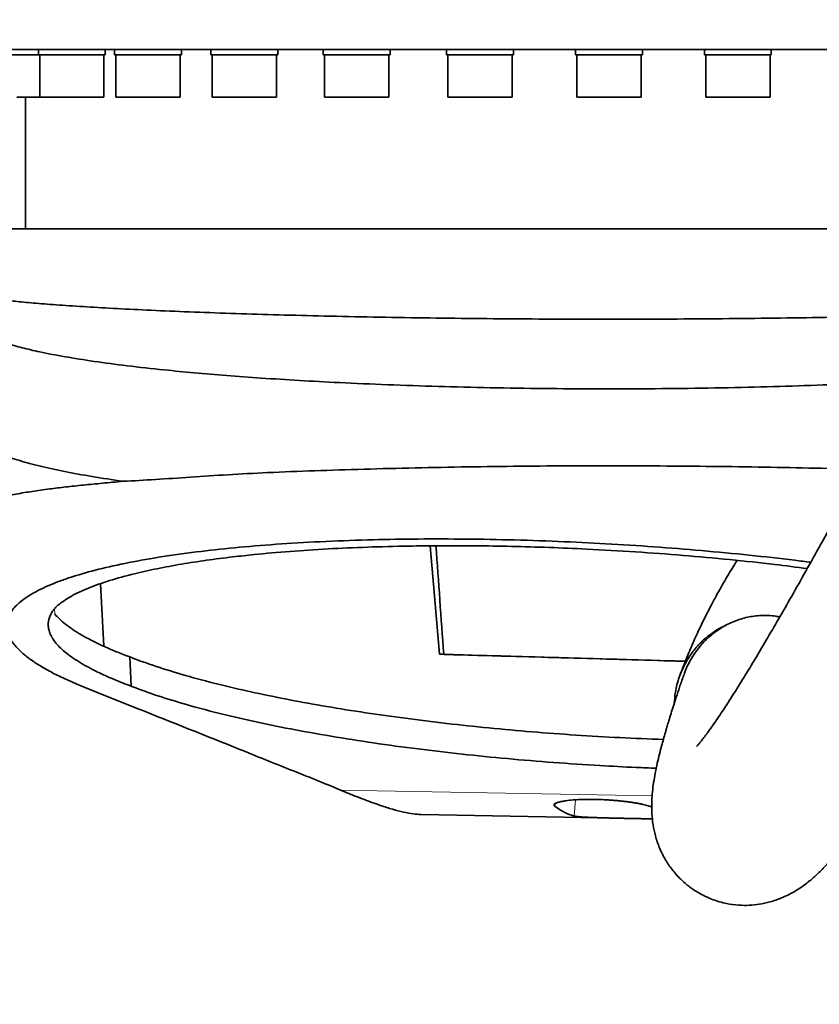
# Model space of a CAD drawing. Header units: millimetres. Extents: x 0 to 11920, y 0 to 8400.
# Tile 35 of 48: x 8849 to 9076, y 4380 to 4660. Entities that reach past the tile are written whole.
import ezdxf

# ---------------------------------------------------------------- set-up
doc = ezdxf.new("R2010")
doc.units = ezdxf.units.MM
doc.header["$LTSCALE"] = 20
doc.layers.add('THICK_LINE', color=7, linetype='Continuous')
doc.styles.add('SLDTEXTSTYLE0', font='TXT', dxfattribs={"width": 0.605})
doc.dimstyles.new('SLDDIMSTYLE0', dxfattribs={"dimtxt": 70, "dimasz": 70, "dimexe": 0, "dimexo": 0.0625, "dimgap": 17.5, "dimtad": 1, "dimdec": 4, "dimlfac": 20, "dimzin": 12, "dimdsep": 46, "dimtxsty": 'SLDTEXTSTYLE0', "dimsah": 1, "dimcen": 0.09, "dimadec": 1, "dimazin": 3, "dimtfac": 1, "dimtofl": 0, "dimtmove": 0, "dimatfit": 3, "dimfxl": 1, "dimfrac": 2, "dimtolj": 1, "dimtzin": 12, "dimarcsym": 0})

# ---------------------------------------------------------------- blocks, each defined once
blk = doc.blocks.new('_D')
at = {"layer": 'THICK_LINE'}
for p, q in [((10790.83, 4875.03), (11665.94, 4875.03)), ((5806.54, 4370.76), (5712.48, 4354.17))]:
    blk.add_line(p, q, dxfattribs=at)
blk.add_arc((8666.42, 4875.03), 2969.52, 190, 0, dxfattribs=at)
for points in [[(11635.94, 4875.03), (11625.12, 4805.15), (11645.11, 4804.92)], [(5742.02, 4359.38), (5745.16, 4288.74), (5764.82, 4292.44)]]:
    blk.add_solid(points, dxfattribs=at)
at = {"layer": 'THICK_LINE', "insert": (8818.29, 1998.04), "char_height": 70, "attachment_point": 1, "rotation": 5, "style": 'SLDTEXTSTYLE0'}
blk.add_mtext('170°', dxfattribs=at)

msp = doc.modelspace()

# ---------------------------------------------------------------- linework, layer by layer
at = {"color": 7, "linetype": 'Continuous', "lineweight": 35}
for p, q in [((9128.2425656, 4651.5304045), (8829.9239933, 4651.5304045)), ((8854.0705096, 4650.0304045), (8839.0625182, 4650.0304045)), ((8854.0705096, 4651.5304045), (8854.0705096, 4650.0304045)), ((8873.0705096, 4650.0304045), (8854.0705096, 4650.0304045)), ((8854.4355096, 4650.0304045), (8854.4355096, 4638.0304045)), ((8872.7055096, 4638.0304045), (8872.7055096, 4650.0304045)), ((8873.0705096, 4650.0304045), (8873.0705096, 4651.5304045)), ((8875.7589316, 4651.5304045), (8875.7589316, 4650.0304045)), ((8894.7589316, 4650.0304045), (8875.7589316, 4650.0304045)), ((8876.1239316, 4650.0304045), (8876.1239316, 4638.0304045)), ((8894.3939316, 4638.0304045), (8894.3939316, 4650.0304045)), ((8894.7589316, 4650.0304045), (8894.7589316, 4651.5304045)), ((8903.1798963, 4651.5304045), (8903.1798963, 4650.0304045)), ((8922.1798963, 4650.0304045), (8903.1798963, 4650.0304045)), ((8903.5448963, 4650.0304045), (8903.5448963, 4638.0304045)), ((8921.8148963, 4638.0304045), (8921.8148963, 4650.0304045)), ((8922.1798963, 4650.0304045), (8922.1798963, 4651.5304045)), ((8935.1349758, 4651.5304045), (8935.1349758, 4650.0304045)), ((8954.1349758, 4650.0304045), (8935.1349758, 4650.0304045)), ((8935.4999758, 4650.0304045), (8935.4999758, 4638.0304045)), ((8953.7699758, 4638.0304045), (8953.7699758, 4650.0304045)), ((8954.1349758, 4650.0304045), (8954.1349758, 4651.5304045)), ((8970.2275799, 4651.5304045), (8970.2275799, 4650.0304045)), ((8989.2275799, 4650.0304045), (8970.2275799, 4650.0304045)), ((8970.5925799, 4650.0304045), (8970.5925799, 4638.0304045)), ((8988.8625799, 4638.0304045), (8988.8625799, 4650.0304045)), ((8989.2275799, 4650.0304045), (8989.2275799, 4651.5304045)), ((9006.9239933, 4651.5304045), (9006.9239933, 4650.0304045)), ((9025.9239933, 4650.0304045), (9006.9239933, 4650.0304045)), ((9007.2889933, 4650.0304045), (9007.2889933, 4638.0304045)), ((9025.5589933, 4638.0304045), (9025.5589933, 4650.0304045)), ((9025.9239933, 4650.0304045), (9025.9239933, 4651.5304045)), ((9043.6204067, 4651.5304045), (9043.6204067, 4650.0304045)), ((9062.6204067, 4650.0304045), (9043.6204067, 4650.0304045)), ((9043.9854067, 4650.0304045), (9043.9854067, 4638.0304045)), ((9062.2554067, 4638.0304045), (9062.2554067, 4650.0304045)), ((9062.6204067, 4650.0304045), (9062.6204067, 4651.5304045)), ((8847.8873461, 4638.0304045), (8854.4355096, 4638.0304045)), ((8850.4239933, 4638.0304045), (8850.4239933, 4600.5304045)), ((8854.4355096, 4638.0304045), (8864.8041701, 4638.0304045)), ((8864.8041701, 4638.0304045), (8872.7055096, 4638.0304045)), ((8876.1239316, 4638.0304045), (8888.347508, 4638.0304045)), ((8888.347508, 4638.0304045), (8894.3939316, 4638.0304045)), ((8903.5448963, 4638.0304045), (8917.4884029, 4638.0304045)), ((8917.4884029, 4638.0304045), (8921.8148963, 4638.0304045)), ((8935.4999758, 4638.0304045), (8950.9532578, 4638.0304045)), ((8950.9532578, 4638.0304045), (8953.7699758, 4638.0304045)), ((8970.5925799, 4638.0304045), (8987.279498, 4638.0304045)), ((8987.279498, 4638.0304045), (8988.8625799, 4638.0304045)), ((9007.2889933, 4638.0304045), (9024.8794925, 4638.0304045)), ((9024.8794925, 4638.0304045), (9025.5589933, 4638.0304045)), ((9043.9854067, 4638.0304045), (9062.1099411, 4638.0304045)), ((9062.1099411, 4638.0304045), (9062.2554067, 4638.0304045)), ((8838.9239933, 4600.5304045), (9124.0079892, 4600.5304045)), ((8878.1408839, 4528.6565478), (8878.145531, 4528.6558794)), ((8968.1703109, 4479.414497), (8965.5914075, 4510.2910673)), ((8872.6607376, 4481.7138143), (8871.7677824, 4499.4869042)), ((8880.4230255, 4470.362966), (8880.0428127, 4478.6842639)), ((8968.1703109, 4479.414497), (8969.3905849, 4479.412508)), ((8962.9990616, 4433.8137498), (9028.8036133, 4432.5670801))]:
    msp.add_line(p, q, dxfattribs=at)
at = {"color": 8, "linetype": 'Continuous', "lineweight": 18}
for p, q in [((8858.6993777, 4490.8855772), (8858.6234872, 4492.3410156)), ((8940.0734887, 4440.7842874), (9028.7139794, 4439.10499)), ((9001.0830024, 4436.9032075), (9001.0188927, 4436.1620728)), ((9006.9021345, 4437.9998543), (9006.5033543, 4433.3897887))]:
    msp.add_line(p, q, dxfattribs=at)
at = {"color": 7, "linetype": 'Continuous', "lineweight": 35, "flags": 128}
msp.add_lwpolyline([(9038.1796232, 4477.4454786), (9035.1680111, 4477.5345223), (9026.9383554, 4477.7764676), (9018.6798049, 4478.017252), (9010.4078729, 4478.256423), (9002.138098, 4478.4935316), (8993.8860146, 4478.7281322), (8985.6671239, 4478.9597842), (8977.4968648, 4479.1880524), (8969.3905849, 4479.412508)], dxfattribs=at)
at = {"color": 7, "linetype": 'Continuous', "lineweight": 35}
for centre, major_axis, ratio, start_param, end_param in [((8987.1456029, 3630.3661277), (-127.8371038, 2059.0068294), 0.0185558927, 5.1362766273, 5.1528299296), ((9050.4814757, 4802.2227854), (41.998214, 369.2117111), 0.1888173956, 3.0305848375, 3.1129408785)]:
    msp.add_ellipse(centre, major_axis=major_axis, ratio=ratio, start_param=start_param, end_param=end_param, dxfattribs=at)
for points, knots in [([(9193.7123237, 4753.7154345), (9192.6393606, 4750.9197632), (9189.9323255, 4743.8664177), (9185.3442264, 4732.6461882), (9180.0465596, 4720.0430588), (9174.6396758, 4707.5741651), (9169.2252521, 4695.3788591), (9163.5733485, 4682.907142), (9157.7682299, 4670.335283), (9151.8941283, 4657.8293791), (9146.342876, 4646.1801784), (9141.1365639, 4635.3903925), (9136.3179515, 4625.5127981), (9131.9196279, 4616.5829103), (9127.9566668, 4608.6036512), (9124.3720774, 4601.438563), (9120.8165639, 4594.377784), (9117.3357875, 4587.5116893), (9114.0028978, 4580.9812825), (9111.1827407, 4575.4872121), (9108.6622715, 4570.6004337), (9106.2247688, 4565.8954227), (9103.6137859, 4560.8793356), (9100.7257462, 4555.359453), (9097.4655377, 4549.1647864), (9093.7700884, 4542.1914307), (9089.6632511, 4534.5038438), (9085.2226627, 4526.2687402), (9080.6581484, 4517.8942314), (9076.1818425, 4509.7779828), (9071.9449839, 4502.1921784), (9067.9651324, 4495.1626212), (9064.2482713, 4488.6935587), (9060.8010526, 4482.7904848), (9057.6762156, 4477.5360391), (9055.1982076, 4473.453074), (9053.3129015, 4470.4035769), (9051.9202074, 4468.1850813), (9050.6892509, 4466.2543988), (9049.5111454, 4464.4351369), (9048.2935139, 4462.5878134), (9047.1236325, 4460.852722), (9046.0850879, 4459.3496249), (9045.2543958, 4458.1744866), (9044.5415231, 4457.1884617), (9043.8732776, 4456.2851478), (9043.2140909, 4455.4173078), (9042.5420314, 4454.5629287), (9041.9551886, 4453.8503852), (9041.5073, 4453.3384257), (9041.4364633, 4453.2592745), (9041.3981066, 4453.2164158)], [0, 0, 0, 0, 0.02091935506, 0.05277853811, 0.08508610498, 0.11738266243, 0.14927495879, 0.18044035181, 0.21588517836, 0.24960824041, 0.28132981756, 0.31083318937, 0.33842507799, 0.36342198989, 0.3857382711, 0.40596053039, 0.42455854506, 0.4464237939, 0.46544407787, 0.48161724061, 0.49478052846, 0.50877469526, 0.5236682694, 0.53994646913, 0.55891914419, 0.58060090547, 0.60490536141, 0.63171878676, 0.66016768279, 0.68783007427, 0.7145151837, 0.7402167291, 0.76493565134, 0.78868085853, 0.81143793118, 0.83217254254, 0.84463537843, 0.85605305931, 0.8664619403, 0.87623026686, 0.88764811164, 0.90110293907, 0.91172473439, 0.92128136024, 0.92976632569, 0.9379339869, 0.94795559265, 0.95995033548, 0.9729800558, 0.98536927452, 1, 1, 1, 1]), ([(9037.6828198, 4473.4530808), (9037.6523438, 4473.3670869), (9037.2462706, 4472.2212715), (9036.5364237, 4470.1220679), (9035.5926375, 4467.2881154), (9034.791846, 4464.8059061), (9034.0916697, 4462.5813375), (9033.5009823, 4460.6560061), (9033.0209448, 4459.0529029), (9032.647273, 4457.7796765), (9032.2531003, 4456.4122371), (9031.7934376, 4454.775358), (9031.2387904, 4452.7215544), (9030.6372763, 4450.3671368), (9030.0125422, 4447.6857261), (9029.4748021, 4445.0399982), (9029.0269932, 4442.3144496), (9028.717291, 4439.6323436), (9028.5641094, 4436.966809), (9028.6003028, 4434.1506106), (9028.8820941, 4431.1881154), (9029.5700893, 4427.7927337), (9030.7342415, 4424.3062806), (9032.3955201, 4420.9498793), (9034.5859206, 4417.7657518), (9037.0297625, 4415.1108955), (9039.5682949, 4412.9993482), (9042.5322262, 4411.0839047), (9045.9759086, 4409.4929184), (9049.7473872, 4408.4244969), (9053.2649955, 4407.9596675), (9056.4091227, 4407.9434534), (9059.3250243, 4408.2479069), (9062.398171, 4408.9158018), (9065.6717015, 4410.0475801), (9069.0381658, 4411.7133961), (9071.7032211, 4413.481137), (9073.5407846, 4414.9225972), (9074.7708762, 4415.9821227), (9075.9236205, 4417.0483818), (9077.1367546, 4418.250692), (9078.4198335, 4419.6102912), (9079.701491, 4421.0558958), (9080.8758748, 4422.4533289), (9081.8441158, 4423.652352), (9082.6625058, 4424.693989), (9083.5039494, 4425.790354), (9084.4866323, 4427.1029996), (9085.61215, 4428.6467553), (9086.8572762, 4430.400211), (9088.0935129, 4432.1851622), (9089.211696, 4433.8338555), (9090.1751476, 4435.2764111), (9091.0901278, 4436.6637066), (9092.4047503, 4438.6813642), (9094.2227026, 4441.5228696), (9096.8113031, 4445.6649568), (9099.9336918, 4450.7817832), (9103.658008, 4457.0276529), (9107.8717137, 4464.2438057), (9112.5504623, 4472.4104294), (9117.5505477, 4481.2896625), (9122.6945774, 4490.5643395), (9127.2576527, 4498.9027194), (9131.1977058, 4506.1752128), (9134.5007294, 4512.3171425), (9137.7635344, 4518.4268139), (9140.9670258, 4524.4653211), (9144.0058643, 4530.2295764), (9146.7155385, 4535.3988144), (9148.9957151, 4539.7693751), (9150.8347773, 4543.3078803), (9152.3653118, 4546.2617719), (9153.7738949, 4548.9872135), (9155.6065643, 4552.542275), (9158.0725261, 4557.3442281), (9161.2754875, 4563.6151305), (9164.9560417, 4570.866491), (9168.7693413, 4578.4336796), (9172.6793872, 4586.2492688), (9176.6818253, 4594.3073647), (9181.1138073, 4603.3038112), (9186.0277625, 4613.3734059), (9191.4025985, 4624.5093341), (9197.2059121, 4636.6887435), (9203.3580669, 4649.7960552), (9209.7926574, 4663.7471819), (9216.3827372, 4678.3379171), (9223.0291044, 4693.4176969), (9229.5989123, 4708.8223909), (9235.5487892, 4723.2337566), (9239.1368995, 4732.5782943), (9240.6869422, 4736.61508)], [0, 0, 0, 0, 0.0011116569, 0.0148121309, 0.0271569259, 0.0381207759, 0.0476873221, 0.0571367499, 0.064632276, 0.0702719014, 0.0756439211, 0.08465015, 0.0943426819, 0.1066924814, 0.1198729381, 0.1337463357, 0.146257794, 0.1585796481, 0.1705051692, 0.1814308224, 0.1916617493, 0.2003022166, 0.2089597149, 0.2176297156, 0.2245309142, 0.2315541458, 0.2378359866, 0.2436162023, 0.2512077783, 0.2584729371, 0.2651820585, 0.2711549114, 0.2773067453, 0.2844441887, 0.29256511, 0.3016445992, 0.3106824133, 0.3163674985, 0.3218236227, 0.3277145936, 0.3343241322, 0.3416551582, 0.3495987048, 0.3566990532, 0.3620796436, 0.3665427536, 0.3715482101, 0.377457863, 0.3842793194, 0.3914687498, 0.3988973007, 0.4049422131, 0.4097270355, 0.414498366, 0.4195643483, 0.4303965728, 0.4423389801, 0.4576982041, 0.4744822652, 0.4927623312, 0.5126125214, 0.5334435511, 0.5539634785, 0.5740685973, 0.5869472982, 0.5996014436, 0.6120140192, 0.6241691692, 0.6359287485, 0.6463036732, 0.6546063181, 0.6614576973, 0.6668473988, 0.671678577, 0.6771620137, 0.6872678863, 0.6991093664, 0.7126845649, 0.7279820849, 0.7411950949, 0.7557670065, 0.7720546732, 0.7900083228, 0.8099253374, 0.8313897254, 0.8542619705, 0.8783615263, 0.9034596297, 0.9288108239, 0.9545577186, 0.9803692, 1, 1, 1, 1]), ([(8838.3514569, 4581.6644803), (8838.3454352, 4581.6281435), (8838.3290666, 4581.5293711), (8839.1152782, 4581.1541495), (8840.8006505, 4580.8040239), (8843.6842822, 4580.3418329), (8847.8483722, 4579.8515672), (8853.2654016, 4579.3463663), (8859.8819919, 4578.824764), (8867.6070533, 4578.316642), (8876.3664356, 4577.8168602), (8886.1112981, 4577.337205), (8896.9085484, 4576.8813125), (8908.5465829, 4576.4532993), (8920.8639747, 4576.0746292), (8933.8151442, 4575.7305473), (8947.5158279, 4575.439073), (8961.6974203, 4575.192636), (8976.1778842, 4575.0086767), (8990.8636812, 4574.8780973), (9005.8913789, 4574.8054865), (9020.9571486, 4574.7958603), (9035.9305444, 4574.8396008), (9050.6907653, 4574.9500368), (9065.3635268, 4575.1088275), (9079.6623802, 4575.3339424), (9093.4167186, 4575.6038816), (9104.0193625, 4575.8541563), (9109.8231905, 4576.0257994), (9111.4819006, 4576.0748542)], [0, 0, 0, 0, 0.0172503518, 0.046890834, 0.0797819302, 0.1166506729, 0.1553310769, 0.1942770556, 0.2336340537, 0.2735539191, 0.3124469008, 0.3516101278, 0.3916262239, 0.4319371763, 0.4708007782, 0.5099346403, 0.5499216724, 0.5902037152, 0.6291608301, 0.6683908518, 0.7080436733, 0.7482758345, 0.7871978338, 0.8263922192, 0.8660081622, 0.9062016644, 0.9451231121, 0.9843164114, 1, 1, 1, 1]), ([(8836.6460965, 4573.9830724), (8836.5998428, 4573.8700472), (8836.4501117, 4573.5041646), (8836.6983784, 4572.4825977), (8837.5467738, 4571.5005803), (8839.148254, 4570.3222325), (8841.6406412, 4569.1198005), (8845.0491334, 4567.8850555), (8849.302841, 4566.6697158), (8854.7207618, 4565.4070874), (8861.4823241, 4564.1055632), (8869.7763163, 4562.7876431), (8879.2298961, 4561.5299764), (8888.862821, 4560.4531459), (8898.4170453, 4559.5335431), (8907.6052569, 4558.7593379), (8917.596316, 4558.0233625), (8928.2902071, 4557.3482405), (8940.2839863, 4556.7042345), (8953.4402923, 4556.1273633), (8967.784209, 4555.6414482), (8982.6366624, 4555.275293), (8997.6723071, 4555.0462948), (9012.7544202, 4554.9483074), (9027.7548874, 4554.9813243), (9042.8382779, 4555.1458476), (9057.6907667, 4555.443411), (9072.2084403, 4555.8630716), (9086.1876607, 4556.4147266), (9096.0564266, 4556.8681237), (9101.0382144, 4557.1706029), (9101.6915807, 4557.2102733)], [0, 0, 0, 0, 0.0121449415, 0.0393152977, 0.0665729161, 0.0969937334, 0.1300649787, 0.1633027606, 0.1966991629, 0.2302675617, 0.2703590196, 0.3107323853, 0.3515446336, 0.3929582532, 0.4235647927, 0.4553113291, 0.4871995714, 0.5209427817, 0.5548574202, 0.5944491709, 0.634320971, 0.6746267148, 0.7155287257, 0.7548707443, 0.7944890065, 0.8345348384, 0.8751658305, 0.914491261, 0.9540952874, 0.9939795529, 1, 1, 1, 1]), ([(8834.9922848, 4543.292968), (8834.9666253, 4543.2054517), (8834.7707624, 4542.5374252), (8835.3506581, 4541.2873543), (8836.9600915, 4539.5554224), (8839.7608247, 4537.8446408), (8843.6287502, 4536.1659103), (8848.5547798, 4534.533461), (8854.4918001, 4532.9566593), (8861.4125766, 4531.4464432), (8869.2151792, 4530.0004219), (8875.16619, 4529.1044244), (8878.1408839, 4528.6565478)], [0, 0, 0, 0, 0.0165453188, 0.126293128, 0.2360311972, 0.3457493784, 0.4554390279, 0.5650912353, 0.6738990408, 0.7826564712, 0.8913578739, 1, 1, 1, 1]), ([(8878.145531, 4528.6558794), (8881.1756545, 4528.8199802), (8887.2444687, 4529.1486456), (8897.2808969, 4529.8457888), (8907.931229, 4530.5521837), (8919.6905339, 4531.1748519), (8932.6000117, 4531.6683041), (8946.6492281, 4532.1246329), (8961.2123056, 4532.4927924), (8976.0725662, 4532.7813596), (8991.1376903, 4532.9746077), (9006.3007461, 4533.0695315), (9021.5368692, 4533.0766487), (9036.6556606, 4533.0018859), (9051.5681021, 4532.8463781), (9066.1632165, 4532.6031064), (9078.4801346, 4532.3360964), (9085.6937637, 4532.117402), (9088.3258789, 4532.0376046)], [0, 0, 0, 0, 0.05930931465, 0.11878631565, 0.17825992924, 0.2375646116, 0.30442855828, 0.37154094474, 0.43864944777, 0.50550807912, 0.57103087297, 0.63679373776, 0.70255690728, 0.7680801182, 0.83279559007, 0.8977402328, 0.9626873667, 1, 1, 1, 1]), ([(8836.15704, 4520.4549276), (8836.1377822, 4520.5022701), (8836.0352875, 4520.7542382), (8836.3148759, 4521.2716212), (8837.0719319, 4521.9234048), (8838.3663188, 4522.5764994), (8839.9964365, 4523.176883), (8842.2127315, 4523.848717), (8845.4276503, 4524.6006894), (8849.7571602, 4525.4036486), (8853.8551657, 4526.0300493), (8857.8158555, 4526.5742074), (8861.7934167, 4527.0438398), (8866.8053287, 4527.6075406), (8872.2211304, 4528.1082833), (8876.1650932, 4528.4735563), (8878.1406569, 4528.6565246)], [0, 0, 0, 0, 0.0166653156, 0.0886967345, 0.1680773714, 0.2476948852, 0.3113898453, 0.3752070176, 0.4752829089, 0.5764676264, 0.6639515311, 0.7078002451, 0.7804924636, 0.8534447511, 0.9265892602, 1, 1, 1, 1]), ([(8940.0734887, 4440.7842874), (8937.7329058, 4441.7508684), (8933.0515122, 4443.6841245), (8923.2981966, 4447.5337428), (8906.6133487, 4454.2878618), (8888.9183074, 4461.3269287), (8872.9307777, 4467.7001413), (8865.0988417, 4470.8589029), (8859.4639971, 4473.4160538), (8855.7977176, 4475.3634057), (8852.6432705, 4477.324807), (8849.547369, 4479.628764), (8846.9327617, 4482.2648387), (8845.2135774, 4485.2298486), (8844.8267681, 4488.1751224), (8845.7824338, 4491.0379257), (8848.0595017, 4493.7843585), (8851.0240866, 4495.9659816), (8854.071742, 4497.6590544), (8856.7224728, 4498.9089095), (8859.7127846, 4500.1212634), (8864.0202492, 4501.6379667), (8870.1022736, 4503.4077192), (8878.4951142, 4505.3297683), (8886.4878769, 4506.7774165), (8893.4582739, 4507.8277353), (8900.5432387, 4508.7682355), (8909.7982171, 4509.7858987), (8921.571852, 4510.7651056), (8934.2312213, 4511.5189283), (8947.2583973, 4512.0105905), (8960.5824418, 4512.2555913), (8973.9864836, 4512.2658041), (8987.8507606, 4512.0429326), (9001.7211998, 4511.5904136), (9015.5635227, 4510.9202227), (9029.189378, 4510.0494746), (9042.8697576, 4508.9666891), (9056.2729758, 4507.6769316), (9066.6583587, 4506.5498376), (9072.3404739, 4505.8065118), (9073.8445362, 4505.6097526)], [0, 0, 0, 0, 0.0265203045, 0.0530431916, 0.1060886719, 0.2121864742, 0.2468707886, 0.2815612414, 0.2990266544, 0.31649132, 0.3341754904, 0.3518591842, 0.3785320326, 0.4053864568, 0.4328221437, 0.460458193, 0.4871312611, 0.5139937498, 0.5277326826, 0.5414715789, 0.5553184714, 0.569165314, 0.5952380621, 0.6218178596, 0.6483967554, 0.6619587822, 0.6755209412, 0.7003944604, 0.7257538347, 0.7511125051, 0.7769830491, 0.8007119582, 0.8248848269, 0.8490575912, 0.8736922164, 0.8968961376, 0.9205106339, 0.9441254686, 0.968161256, 0.9915722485, 1, 1, 1, 1]), ([(9072.845558, 4503.8213492), (9069.7853886, 4504.218254), (9062.5975222, 4505.1505221), (9050.763186, 4506.4016798), (9037.5124249, 4507.6108637), (9023.8979467, 4508.616609), (9011.1258795, 4509.3495045), (8999.3493312, 4509.8474929), (8988.6911698, 4510.1583324), (8978.4426992, 4510.320254), (8968.64722, 4510.3442182), (8958.4307474, 4510.2358306), (8947.6331889, 4509.9514352), (8936.3661347, 4509.4439342), (8925.5804032, 4508.7360937), (8916.6267107, 4507.9459175), (8908.7389469, 4507.0876257), (8901.817178, 4506.1953451), (8894.5873675, 4505.0792779), (8887.7299375, 4503.8087755), (8880.7719206, 4502.255894), (8874.1308711, 4500.4232879), (8868.0886413, 4498.2664073), (8863.0741102, 4495.9386714), (8860.762814, 4494.2613303), (8859.6028024, 4493.4194931)], [0, 0, 0, 0, 0.0355978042, 0.0836137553, 0.1319911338, 0.1809405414, 0.2306791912, 0.2691541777, 0.3076776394, 0.3461526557, 0.3815023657, 0.4168523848, 0.462335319, 0.5078189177, 0.5540075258, 0.600196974, 0.6290644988, 0.6669203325, 0.7047766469, 0.7461041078, 0.7874325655, 0.8395727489, 0.8921053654, 0.945848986, 1, 1, 1, 1]), ([(9052.8831623, 4506.1418211), (9052.8498125, 4506.0890874), (9052.3639017, 4505.3207498), (9051.4228867, 4503.7863779), (9050.0528339, 4501.5057125), (9048.6559445, 4499.1013999), (9047.1516321, 4496.4239767), (9045.478665, 4493.3221165), (9043.6702213, 4489.7928719), (9042.0934154, 4486.5254308), (9040.8151454, 4483.7340803), (9039.8548204, 4481.5512518), (9038.9956688, 4479.5190971), (9038.2309524, 4477.6427273), (9037.5477366, 4475.9016591), (9036.9862477, 4474.4297525), (9036.6647923, 4473.5442251), (9036.5446376, 4473.2132296)], [0, 0, 0, 0, 0.0054049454, 0.078750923, 0.1544375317, 0.2324510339, 0.3140106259, 0.4122826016, 0.5248058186, 0.6395109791, 0.7061605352, 0.7705190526, 0.8286409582, 0.8799711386, 0.9292669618, 0.9735611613, 1, 1, 1, 1]), ([(8859.6021757, 4493.4195068), (8859.2352992, 4493.0361191), (8858.5010113, 4492.268785), (8857.7168558, 4491.0901048), (8857.1655373, 4489.8919324), (8856.8704997, 4488.6678327), (8856.8317961, 4487.4209147), (8857.0573742, 4486.1512666), (8857.5475488, 4484.8669273), (8858.3184443, 4483.5433949), (8859.3886195, 4482.1831407), (8860.7795402, 4480.7861593), (8862.4716121, 4479.3811336), (8864.4758032, 4477.9619263), (8866.7955056, 4476.5325397), (8869.4366607, 4475.0936494), (8872.3936591, 4473.6567876), (8875.9720613, 4472.0740727), (8878.8110087, 4470.9826817), (8880.4230255, 4470.362966)], [0, 0, 0, 0, 0.0538974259, 0.1078734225, 0.1620855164, 0.2163761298, 0.2715622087, 0.3268308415, 0.3823485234, 0.4379493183, 0.4970222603, 0.5561955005, 0.6156739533, 0.6752550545, 0.7360178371, 0.7968908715, 0.8581016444, 0.9194269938, 1, 1, 1, 1]), ([(8880.0428127, 4478.6842639), (8879.670372, 4478.8239829), (8878.0438678, 4479.4341565), (8875.3216043, 4480.5239114), (8872.0421457, 4481.9616031), (8869.0561897, 4483.4130197), (8866.351724, 4484.8848963), (8863.9429907, 4486.3728962), (8861.8479655, 4487.87601), (8860.0582115, 4489.3824805), (8859.1528141, 4490.3842107), (8858.6996683, 4490.8855703)], [0, 0, 0, 0, 0.0350984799, 0.1532803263, 0.2716848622, 0.3907631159, 0.5100667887, 0.631950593, 0.7540718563, 0.8769145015, 1, 1, 1, 1]), ([(9064.9922006, 4490.0052563), (9064.6202492, 4490.0968417), (9062.898113, 4490.5208822), (9059.7938862, 4490.5481154), (9055.7997044, 4490.0734889), (9052.0243701, 4488.9033068), (9048.4619167, 4487.1161756), (9045.2260224, 4484.7581874), (9042.336295, 4481.8520148), (9039.9376855, 4478.4333488), (9038.3842049, 4475.5754737), (9037.8623161, 4473.8173241), (9037.7481048, 4473.4325668)], [0, 0, 0, 0, 0.033063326, 0.1530833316, 0.2650426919, 0.3802529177, 0.4923651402, 0.607515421, 0.7237503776, 0.843024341, 0.9656471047, 1, 1, 1, 1]), ([(9049.8768176, 4487.7078114), (9049.7312717, 4487.6570223), (9048.3738391, 4487.1833387), (9046.0062865, 4485.6885907), (9042.9084941, 4483.2519911), (9040.22494, 4480.2258052), (9037.9935215, 4476.7614564), (9036.3179565, 4472.8733438), (9035.2546483, 4469.0580265), (9035.0797461, 4466.533438), (9035.0050746, 4465.4556073)], [0, 0, 0, 0, 0.01657131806, 0.15455230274, 0.29634273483, 0.43807046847, 0.5835008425, 0.7327752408, 0.88591287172, 1, 1, 1, 1]), ([(9031.909081, 4455.176325), (9027.7897317, 4455.3397284), (9019.4911361, 4455.6689113), (9006.9859602, 4456.4105667), (8994.5203727, 4457.3298513), (8982.2248701, 4458.4406922), (8970.1671563, 4459.7242224), (8958.4311393, 4461.169172), (8947.02458, 4462.7751565), (8936.0297639, 4464.5388901), (8925.500788, 4466.4481268), (8915.5815078, 4468.4738667), (8905.9964166, 4470.6803512), (8896.8973844, 4473.068584), (8888.4275513, 4475.6295874), (8883.0347719, 4477.5209578), (8880.3980891, 4478.5461286), (8880.0428127, 4478.6842639)], [0, 0, 0, 0, 0.0674214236, 0.1358231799, 0.2039786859, 0.2720660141, 0.3403872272, 0.4087175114, 0.4768172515, 0.5463916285, 0.6161918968, 0.6860028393, 0.755591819, 0.8329922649, 0.9105371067, 0.9879454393, 1, 1, 1, 1]), ([(9038.1499011, 4477.4253943), (9036.7120489, 4477.4680937), (9030.5299182, 4477.6516826), (9019.3167095, 4477.9777706), (9004.630765, 4478.3997891), (8991.1112075, 4478.7812735), (8978.9372456, 4479.120024), (8971.7641946, 4479.3162052), (8968.1703109, 4479.414497)], [0, 0, 0, 0, 0.0617728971, 0.2655962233, 0.4753352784, 0.6850753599, 0.842214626, 1, 1, 1, 1]), ([(8880.4230255, 4470.362966), (8880.5842322, 4470.2999973), (8882.9570747, 4469.3731455), (8887.9405814, 4467.5973622), (8896.0936722, 4465.0916455), (8905.1460957, 4462.6687982), (8915.0455898, 4460.3482813), (8925.7707606, 4458.1493088), (8937.2420807, 4456.0849102), (8949.3547882, 4454.1756456), (8961.8294808, 4452.4678446), (8974.5748813, 4450.9722166), (8987.4768306, 4449.6854913), (9000.6138098, 4448.5933973), (9012.857626, 4447.787952), (9022.6347288, 4447.2702188), (9027.9592133, 4447.0758242), (9029.8901132, 4447.0053279)], [0, 0, 0, 0, 0.0055678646, 0.0819548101, 0.1586068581, 0.2352469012, 0.3116174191, 0.3881562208, 0.4649928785, 0.5418133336, 0.6183299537, 0.6914852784, 0.7649283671, 0.8383617, 0.9115036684, 0.9679072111, 1, 1, 1, 1]), ([(8962.999629, 4433.8451305), (8962.7862425, 4433.8405666), (8961.9357821, 4433.8223773), (8960.0476224, 4434.0864955), (8957.2856125, 4434.6450326), (8954.0829475, 4435.5195946), (8950.2104777, 4436.7760469), (8945.6409174, 4438.4648078), (8941.9313353, 4440.0102789), (8940.0734887, 4440.7842874)], [0, 0, 0, 0, 0.048384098, 0.1928367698, 0.3392771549, 0.4868010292, 0.6346690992, 0.8170336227, 1, 1, 1, 1]), ([(9028.6099075, 4435.9932412), (9028.4722298, 4436.0440901), (9028.1691192, 4436.1560386), (9027.5864768, 4436.3298895), (9026.8928349, 4436.5124892), (9026.1115491, 4436.693518), (9025.2381918, 4436.873677), (9024.2906761, 4437.0479072), (9023.283454, 4437.2136517), (9022.2199991, 4437.370155), (9021.0876073, 4437.5182673), (9019.9187204, 4437.6526133), (9018.7306657, 4437.771473), (9017.5323978, 4437.8743478), (9016.3010809, 4437.9625432), (9014.6802015, 4438.0553446), (9013.069605, 4438.1133687), (9011.510045, 4438.1357413), (9009.9959319, 4438.1344152), (9008.1891691, 4438.0896169), (9006.0665029, 4437.9621424), (9004.3666289, 4437.7775414), (9003.1997239, 4437.5843243), (9002.4938877, 4437.4327492), (9001.9721717, 4437.2932665), (9001.5377036, 4437.1449688), (9001.196674, 4436.9897662), (9000.9534156, 4436.8292109), (9000.8091695, 4436.6642963), (9000.7699925, 4436.4957542), (9000.829879, 4436.3272731), (9000.9567002, 4436.2164298), (9001.0188927, 4436.1620728)], [0, 0, 0, 0, 0.0252561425, 0.055603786, 0.0849001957, 0.1144015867, 0.1445541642, 0.1749346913, 0.2039722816, 0.2332190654, 0.2631359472, 0.2932894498, 0.3216466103, 0.3502117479, 0.3791044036, 0.4084484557, 0.4636039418, 0.4915354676, 0.5199405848, 0.5743004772, 0.6296214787, 0.6982311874, 0.7402494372, 0.768325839, 0.7965898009, 0.8251410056, 0.854082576, 0.882883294, 0.9118790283, 0.9414867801, 0.9713053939, 1, 1, 1, 1]), ([(9006.5033543, 4433.3897887), (9006.6007787, 4433.3670234), (9006.7964832, 4433.321293), (9007.2534773, 4433.2560458), (9007.8349725, 4433.1934249), (9008.5149849, 4433.1372683), (9009.2614807, 4433.0873584), (9010.0556581, 4433.0428599), (9010.938651, 4433.0008499), (9011.891811, 4432.9618642), (9012.9012159, 4432.9257681), (9013.9629653, 4432.8920536), (9015.0878308, 4432.8599356), (9016.2522922, 4432.8296515), (9017.4408719, 4432.8010408), (9018.6502171, 4432.7737158), (9019.8908718, 4432.7471073), (9021.5473931, 4432.7130581), (9023.201385, 4432.6807449), (9024.8157747, 4432.650463), (9026.3898021, 4432.6219741), (9027.7366784, 4432.5986745), (9028.6129204, 4432.5856512), (9028.8019171, 4432.5828422)], [0, 0, 0, 0, 0.048173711, 0.0967705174, 0.1467256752, 0.1971563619, 0.2399649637, 0.2830731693, 0.3271287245, 0.3715125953, 0.4141079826, 0.4570006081, 0.5008297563, 0.5449830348, 0.5874858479, 0.6302837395, 0.6740123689, 0.7180623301, 0.8035865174, 0.8469981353, 0.8910440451, 0.976499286, 1, 1, 1, 1])]:
    msp.add_open_spline(points, degree=3, knots=knots, dxfattribs=at)
at = {"layer": 'THICK_LINE'}
for radius in [2864, 1057]:
    msp.add_arc((8666.4239933, 4875.0304045), radius, 190, 170, dxfattribs=at)

# ---------------------------------------------------------------- dimensions: what is measured, and where the dimension line sits
dim = msp.add_angular_dim_2l(base=(8925.2343102, 1916.814946), line1=((7625.4821984, 4691.4842807), (5845.9345887, 4377.7020236)), line2=((8666.4239933, 4875.0304045), (10750.8294271, 4875.0304045)), dimstyle='SLDDIMSTYLE0', dxfattribs=at)
dim.commit()
dim.dimension.update_dxf_attribs({"geometry": '_D', "text_midpoint": (8925.2343102, 1916.814946), "dimtype": 162})

doc.saveas('drawing.dxf')
